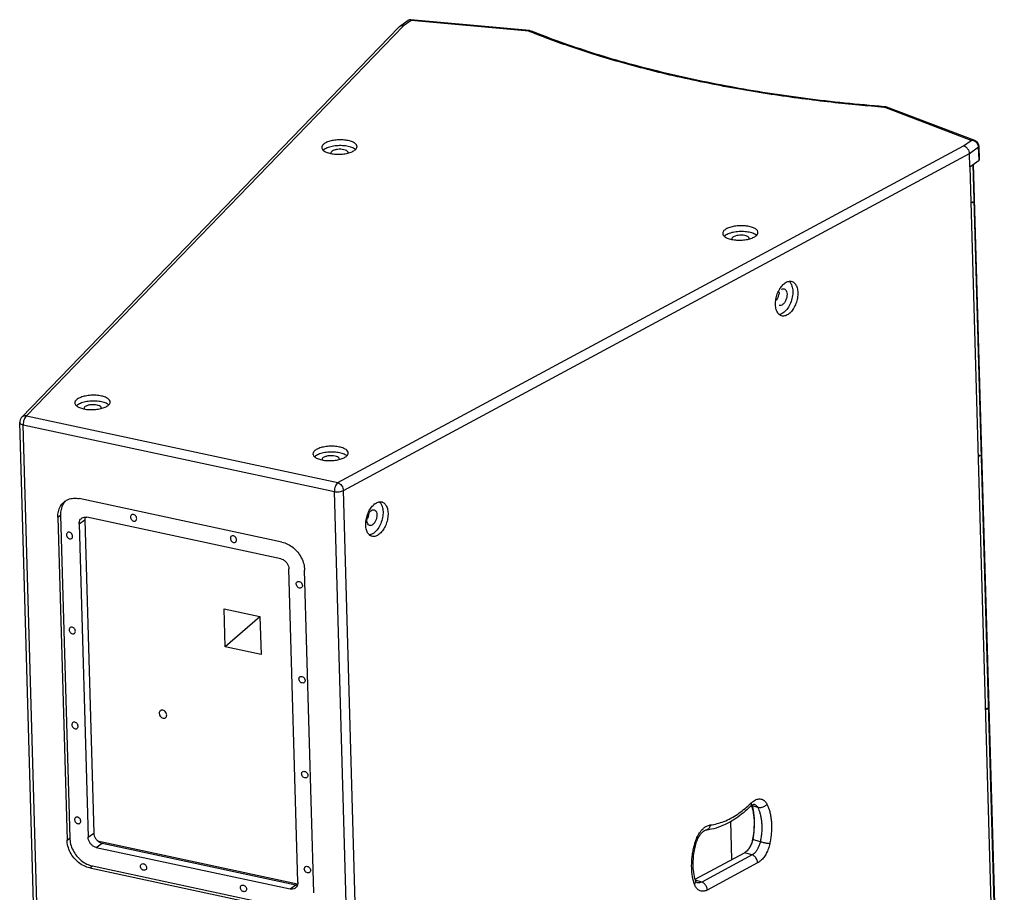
# Model space of a CAD drawing. Header units: inches. Extents: x 14363 to 22433, y -1689 to 5194.
# Tile 14 of 18: x 20968 to 21479, y 2563 to 3016. Entities that reach past the tile are written whole.
import ezdxf

# ---------------------------------------------------------------- set-up
doc = ezdxf.new("R2010")
doc.units = ezdxf.units.IN
doc.header["$LTSCALE"] = 23
doc.header["$MEASUREMENT"] = 0
doc.layers.get('0').update_dxf_attribs({"linetype": 'CONTINUOUS'})
doc.layers.add('3_ALL_AXES', color=7, linetype='CONTINUOUS')
doc.layers.add('7_ALL_FEATURES', color=7, linetype='CONTINUOUS')

msp = doc.modelspace()

# ---------------------------------------------------------------- linework, layer by layer
at = {"color": 7, "linetype": 'Continuous'}
for p, q in [((21170.78, 3015.55), (21166.84, 3012.7)), ((21170.04, 3015.88), (21169.22, 3015.51)), ((21169.22, 3015.52), (21169.22, 3015.51)), ((21170.64, 3015.91), (21170.04, 3015.88)), ((21170.64, 3015.91), (21170.64, 3015.91)), ((21170.78, 3015.55), (21170.64, 3015.91)), ((21231.84, 3009.95), (21170.78, 3015.55)), ((21460.65, 2939.55), (21476.78, 2372.61)), ((21462.21, 2940.68), (21478.29, 2375.41)), ((21462.46, 2940.86), (21478.54, 2375.8)), ((21347.36, 2608.09), (21348.09, 2605.67)), ((21350.64, 2607.05), (21347.87, 2607.88)), ((21348.76, 2608.79), (21348.76, 2608.79)), ((21337.19, 2580.12), (21336.62, 2600.06)), ((21351.92, 2589.25), (21348.05, 2590.41)), ((21008.13, 2589.78), (21111.86, 2567.56)), ((21318.21, 2569.9), (21343.76, 2583.63)), ((21347.64, 2582.46), (21321.53, 2568.41)), ((21347.64, 2582.46), (21343.76, 2583.63)), ((21350.55, 2578.33), (21324.45, 2564.28)), ((21317.26, 2568.96), (21317.24, 2569.06)), ((21321.53, 2568.41), (21318.37, 2569.36))]:
    msp.add_line(p, q, dxfattribs=at)
for points in [[(21348.09, 2605.67), (21348.81, 2600.49), (21348.64, 2594.55), (21347.99, 2590.44)], [(21347.99, 2590.44), (21348, 2590.43), (21348.05, 2590.41)]]:
    msp.add_lwpolyline(points, dxfattribs=at)
for points, start_tangent, end_tangent in [([(21169.83, 3015.75), (21169.22, 3015.51)], (-0.993036, -0.117815), (-0.819093, -0.57366)), ([(21170.78, 3015.55), (21169.83, 3015.75)], (-0.895702, 0.444654), (-0.993036, -0.117815)), ([(21111.17, 2723.04), (21111.37, 2723.84), (21111.69, 2724.2)], (-0.02844, 0.999595), (0.807234, 0.590232)), ([(21113.87, 2721.19), (21113.63, 2721.05), (21112.83, 2720.99), (21112.02, 2721.39), (21111.41, 2722.14), (21111.17, 2723.04)], (-0.807234, -0.590232), (-0.02844, 0.999595)), ([(21111.69, 2724.2), (21111.94, 2724.33), (21112.73, 2724.39), (21113.54, 2723.99), (21114.15, 2723.24), (21114.39, 2722.35)], (0.807234, 0.590232), (0.02844, -0.999595)), ([(21114.39, 2722.35), (21114.2, 2721.55), (21113.87, 2721.19)], (0.02844, -0.999595), (-0.807234, -0.590232)), ([(21112.58, 2673.76), (21112.77, 2674.56), (21113.09, 2674.92)], (-0.02844, 0.999595), (0.807234, 0.590232)), ([(21115.27, 2671.91), (21115.03, 2671.78), (21114.23, 2671.72), (21113.42, 2672.12), (21112.82, 2672.87), (21112.58, 2673.76)], (-0.807234, -0.590232), (-0.02844, 0.999595)), ([(21113.09, 2674.92), (21113.34, 2675.06), (21114.13, 2675.11), (21114.94, 2674.71), (21115.55, 2673.97), (21115.79, 2673.07)], (0.807234, 0.590232), (0.02844, -0.999595)), ([(21115.79, 2673.07), (21115.6, 2672.27), (21115.27, 2671.91)], (0.02844, -0.999595), (-0.807234, -0.590232)), ([(21114.5, 2625.65), (21114.74, 2625.78), (21115.54, 2625.84), (21116.35, 2625.44), (21116.95, 2624.69), (21117.19, 2623.8)], (0.807234, 0.590232), (0.02844, -0.999595)), ([(21113.98, 2624.49), (21114.17, 2625.29), (21114.5, 2625.65)], (-0.02844, 0.999595), (0.807234, 0.590232)), ([(21116.67, 2622.64), (21116.43, 2622.5), (21115.63, 2622.44), (21114.82, 2622.84), (21114.22, 2623.59), (21113.98, 2624.49)], (-0.807234, -0.590232), (-0.02844, 0.999595)), ([(21117.19, 2623.8), (21117, 2623), (21116.67, 2622.64)], (0.02844, -0.999595), (-0.807234, -0.590232)), ([(21347.82, 2610.02), (21348.93, 2610.79), (21350.83, 2611.49), (21352.67, 2611.37), (21354.23, 2610.43), (21355.38, 2608.83)], (0.77319, 0.634174), (0.445254, -0.895404)), ([(21325.99, 2598.03), (21333.05, 2599.85), (21340.21, 2603.7), (21346.2, 2608.51)], (0.993851, 0.110726), (0.731491, 0.681851)), ([(21346.86, 2607.7), (21339.25, 2601.46), (21331.37, 2597.27), (21326.54, 2595.8)], (-0.715777, -0.698329), (-0.97659, -0.215108)), ([(21346.2, 2608.51), (21347.17, 2609.43)], (0.731491, 0.681851), (0.715777, 0.698329)), ([(21347.17, 2609.43), (21347.15, 2608.14), (21346.85, 2607.72)], (0.245052, -0.96951), (-0.718946, -0.695066)), ([(21346.86, 2607.7), (21347.89, 2608.51)], (0.715777, 0.698329), (0.85514, 0.518397)), ([(21347.17, 2609.43), (21347.82, 2610.02)], (0.715777, 0.698329), (0.77319, 0.634174)), ([(21347.45, 2608.16), (21347.87, 2607.88)], (0.70287, -0.711319), (0.924836, -0.380365)), ([(21347.87, 2607.88), (21347.73, 2608.3), (21347.7, 2608.36)], (-0.259054, 0.965863), (-0.409476, 0.912321)), ([(21348.18, 2606.72), (21347.87, 2607.88)], (-0.23149, 0.972837), (-0.284539, 0.958665)), ([(21347.89, 2608.51), (21348.57, 2608.78)], (0.85514, 0.518397), (0.991297, 0.131646)), ([(21348.05, 2590.41), (21348.39, 2592.26), (21348.66, 2594.09), (21348.84, 2595.9), (21348.95, 2597.66), (21348.98, 2599.37), (21348.94, 2601.02), (21348.84, 2602.58), (21348.67, 2604.06), (21348.45, 2605.45), (21348.18, 2606.72)], (0.204256, 0.978918), (-0.23149, 0.972837)), ([(21348.57, 2608.78), (21348.76, 2608.79)], (0.991297, 0.131646), (0.997229, -0.074393)), ([(21348.76, 2608.79), (21348.8, 2608.78), (21349.86, 2608.14), (21350.64, 2607.05)], (0.958055, -0.286584), (0.445254, -0.895404)), ([(21355.38, 2608.83), (21354.04, 2607.63), (21352.3, 2606.98), (21350.64, 2607.05)], (-0.590611, -0.806956), (-0.957661, 0.287898)), ([(21350.64, 2607.05), (21351.21, 2605.75), (21351.75, 2604.17), (21352.2, 2602.33), (21352.53, 2600.27), (21352.7, 2598.05), (21352.71, 2595.75), (21352.57, 2593.46), (21352.29, 2591.26), (21351.92, 2589.25)], (0.445254, -0.895404), (-0.204275, -0.978914)), ([(21355.38, 2608.83), (21356.04, 2607.34), (21356.66, 2605.52), (21357.18, 2603.39), (21357.56, 2601.02), (21357.76, 2598.46), (21357.77, 2595.81), (21357.6, 2593.17), (21357.28, 2590.64), (21356.86, 2588.32)], (0.445254, -0.895404), (-0.204275, -0.978914)), ([(21318.06, 2588.74), (21319.05, 2591.44), (21320.48, 2593.99), (21322.25, 2596.08)], (0.273816, 0.961782), (0.728189, 0.685377)), ([(21319.58, 2590.97), (21320.73, 2592.95), (21321.93, 2594.34), (21322.95, 2595.08), (21323.57, 2595.3)], (0.426138, 0.904658), (0.993851, 0.110726)), ([(21322.25, 2596.08), (21322.71, 2596.49)], (0.728189, 0.685377), (0.768329, 0.640055)), ([(21322.71, 2596.49), (21324.15, 2597.45)], (0.768329, 0.640055), (0.890567, 0.454852)), ([(21325.99, 2598.03), (21325.34, 2596.4), (21324.12, 2595.43), (21323.57, 2595.31)], (-0.151005, -0.988533), (-0.994259, -0.107001)), ([(21326.54, 2595.8), (21323.57, 2595.3)], (-0.97659, -0.215108), (-0.993851, -0.110726)), ([(21324.15, 2597.45), (21325.99, 2598.03)], (0.890567, 0.454852), (0.993851, 0.110726)), ([(21318.7, 2588.6), (21319.58, 2590.97)], (0.273816, 0.961782), (0.426138, 0.904658)), ([(21343.76, 2583.63), (21344.18, 2583.88), (21344.6, 2584.18), (21345, 2584.54), (21345.4, 2584.95), (21345.79, 2585.41), (21346.17, 2585.93), (21346.55, 2586.52), (21346.9, 2587.16), (21347.22, 2587.83), (21347.49, 2588.49), (21347.72, 2589.15), (21347.9, 2589.79), (21348.05, 2590.41)], (0.880536, 0.47398), (0.204275, 0.978914)), ([(21347.99, 2590.44), (21347.33, 2588.25), (21346.33, 2586.27), (21345.08, 2584.68)], (-0.204275, -0.978914), (-0.705739, -0.708472)), ([(21316.82, 2570.96), (21316.5, 2573.26), (21316.34, 2575.78), (21316.36, 2578.46), (21316.57, 2581.2), (21316.95, 2583.89), (21317.46, 2586.43)], (-0.1777, 0.984085), (0.224863, 0.97439)), ([(21318.35, 2569.3), (21317.4, 2573.31), (21317.11, 2578.04), (21317.54, 2583.24), (21318.7, 2588.6)], (-0.326328, 0.945257), (0.273816, 0.961782)), ([(21317.46, 2586.43), (21318.06, 2588.74)], (0.224863, 0.97439), (0.273816, 0.961782)), ([(21318.06, 2588.74), (21318.69, 2588.6)], (0.969451, -0.245285), (-0.370649, 0.928773)), ([(21351.92, 2589.25), (21351.42, 2587.49), (21350.7, 2585.85), (21349.8, 2584.42), (21348.76, 2583.27), (21347.64, 2582.46)], (-0.204275, -0.978914), (-0.880536, -0.47398)), ([(21356.86, 2588.32), (21356.13, 2585.73), (21355.07, 2583.32), (21353.74, 2581.22), (21352.21, 2579.52), (21350.55, 2578.33)], (-0.204275, -0.978914), (-0.880536, -0.47398)), ([(21356.86, 2588.32), (21355.42, 2588.48), (21353.62, 2588.82), (21351.92, 2589.25)], (-0.999322, 0.036808), (-0.957661, 0.287898)), ([(21345.08, 2584.68), (21343.7, 2583.62)], (-0.705739, -0.708472), (-0.880536, -0.47398)), ([(21343.7, 2583.62), (21343.71, 2583.63), (21343.76, 2583.63)], (0.874302, 0.485382), (0.957661, -0.287898)), ([(21350.55, 2578.33), (21350.13, 2580.09), (21349.06, 2581.6), (21347.64, 2582.46)], (-0.02844, 0.999595), (-0.957661, 0.287898)), ([(21115.38, 2575.21), (21115.57, 2576.01), (21115.9, 2576.37)], (-0.02844, 0.999595), (0.807234, 0.590232)), ([(21118.08, 2573.36), (21117.83, 2573.23), (21117.04, 2573.17), (21116.23, 2573.57), (21115.62, 2574.32), (21115.38, 2575.21)], (-0.807234, -0.590232), (-0.02844, 0.999595)), ([(21115.9, 2576.37), (21116.14, 2576.51), (21116.94, 2576.56), (21117.75, 2576.16), (21118.35, 2575.42), (21118.59, 2574.52)], (0.807234, 0.590232), (0.02844, -0.999595)), ([(21118.59, 2574.52), (21118.4, 2573.72), (21118.08, 2573.36)], (0.02844, -0.999595), (-0.807234, -0.590232)), ([(21317.24, 2569.06), (21316.82, 2570.96)], (-0.24966, 0.968333), (-0.1777, 0.984085)), ([(21317.77, 2567.28), (21317.26, 2568.96)], (-0.326328, 0.945257), (-0.253742, 0.967272)), ([(21317.77, 2567.28), (21318.42, 2568.56)], (0.661876, 0.749614), (0.123551, 0.992338)), ([(21324.45, 2564.28), (21322.77, 2563.68), (21321.2, 2563.7), (21319.79, 2564.33), (21318.62, 2565.55), (21317.77, 2567.28)], (-0.880536, -0.47398), (-0.326328, 0.945257)), ([(21318.42, 2568.56), (21318.34, 2569.3)], (0.123551, 0.992338), (-0.313071, 0.94973)), ([(21318.72, 2568.51), (21318.35, 2569.3)], (-0.518981, 0.854786), (-0.326328, 0.945257)), ([(21318.92, 2568.23), (21318.72, 2568.51)], (-0.68367, 0.729791), (-0.518981, 0.854786)), ([(21319.14, 2568.07), (21319.03, 2568.13), (21318.92, 2568.23)], (-0.895701, 0.444656), (-0.68367, 0.729791)), ([(21321.53, 2568.41), (21320.4, 2568), (21319.32, 2568.02), (21319.14, 2568.07)], (-0.880536, -0.47398), (-0.956891, 0.290447)), ([(21324.45, 2564.28), (21324.02, 2566.03), (21322.96, 2567.55), (21321.53, 2568.41)], (-0.02844, 0.999595), (-0.957661, 0.287898))]:
    msp.add_spline(points, degree=3, dxfattribs=dict(at, start_tangent=start_tangent, end_tangent=end_tangent))
at = {"layer": '3_ALL_AXES', "color": 7, "linetype": 'Continuous'}
for p, q in [((21128.97, 2946.48), (21129.13, 2946.45)), ((21336.97, 2901.91), (21337.13, 2901.87)), ((21000.88, 2813.95), (21001.04, 2813.91)), ((21124.39, 2787.48), (21124.56, 2787.45)), ((21149.43, 2761.76), (21149.54, 2761.94))]:
    msp.add_line(p, q, dxfattribs=at)
for points, start_tangent, end_tangent in [([(21142.71, 2950.08), (21142.67, 2950.41), (21141.94, 2951.52), (21140.39, 2952.47), (21138.18, 2953.16), (21135.51, 2953.52), (21132.65, 2953.52), (21129.88, 2953.15), (21127.48, 2952.46), (21125.67, 2951.51)], (-0.005166, 0.999987), (-0.809631, -0.586939)), ([(21125.67, 2951.51), (21124.63, 2950.4), (21124.43, 2949.56)], (-0.809631, -0.586939), (0.005166, -0.999987)), ([(21124.43, 2949.56), (21124.47, 2949.23)], (0.005166, -0.999987), (0.219106, -0.975701)), ([(21124.47, 2949.23), (21125.2, 2948.11), (21126.75, 2947.17)], (0.219106, -0.975701), (0.919327, -0.393494)), ([(21125.75, 2948.5), (21125.27, 2948.11)], (-0.809631, -0.586939), (-0.731705, -0.681621)), ([(21139.56, 2949.8), (21136.82, 2950.39), (21133.69, 2950.55), (21130.56, 2950.25), (21127.8, 2949.54), (21125.75, 2948.5)], (-0.952463, 0.304653), (-0.809631, -0.586939)), ([(21129.77, 2947.64), (21129.2, 2946.95), (21129.17, 2946.68)], (-0.809631, -0.586939), (0.060483, -0.998169)), ([(21138.14, 2946.93), (21138.01, 2947.38), (21137.24, 2948.01), (21135.92, 2948.45), (21134.26, 2948.64), (21132.51, 2948.56), (21130.93, 2948.21), (21129.77, 2947.64)], (-0.060483, 0.998169), (-0.809631, -0.586939)), ([(21137.26, 2946.49), (21139.66, 2947.18), (21141.47, 2948.13)], (0.979931, 0.199337), (0.809631, 0.586939)), ([(21141.6, 2948.85), (21139.56, 2949.8)], (-0.827202, 0.561905), (-0.952463, 0.304653)), ([(21141.47, 2948.13), (21142.51, 2949.24)], (0.809631, 0.586939), (0.438224, 0.898866)), ([(21141.92, 2948.61), (21141.6, 2948.85)], (-0.778026, 0.628232), (-0.827202, 0.561905)), ([(21142.51, 2949.24), (21142.71, 2950.08)], (0.438224, 0.898866), (-0.005166, 0.999987)), ([(21126.75, 2947.17), (21128.97, 2946.48)], (0.919327, -0.393494), (0.977646, -0.210256)), ([(21129.13, 2946.45), (21131.63, 2946.12)], (0.979779, -0.200083), (0.997935, -0.064233)), ([(21131.63, 2946.12), (21134.49, 2946.12), (21137.26, 2946.49)], (0.997935, -0.064233), (0.979931, 0.199337)), ([(21138.13, 2946.73), (21138.14, 2946.93)], (0.170735, 0.985317), (-0.060483, 0.998169)), ([(21461.79, 2920.99), (21461.83, 2921.21), (21461.94, 2921.37), (21462.01, 2921.38)], (-0.02844, 0.999595), (0.993117, -0.11713)), ([(21461.88, 2920.81), (21461.84, 2920.83), (21461.79, 2920.99)], (-0.993117, 0.11713), (-0.02844, 0.999595)), ([(21462.09, 2921.21), (21462.06, 2920.98), (21461.95, 2920.82), (21461.88, 2920.81)], (0.02844, -0.999595), (-0.993117, 0.11713)), ([(21462.01, 2921.38), (21462.04, 2921.37), (21462.09, 2921.21)], (0.993117, -0.11713), (0.02844, -0.999595)), ([(21333.67, 2906.94), (21332.64, 2905.82), (21332.44, 2904.98)], (-0.809631, -0.586939), (0.005166, -0.999987)), ([(21350.71, 2905.51), (21350.68, 2905.84), (21349.95, 2906.95), (21348.4, 2907.9), (21346.18, 2908.58), (21343.51, 2908.94), (21340.66, 2908.94), (21337.89, 2908.58), (21335.48, 2907.89), (21333.67, 2906.94)], (-0.005166, 0.999987), (-0.809631, -0.586939)), ([(21332.44, 2904.98), (21332.48, 2904.65)], (0.005166, -0.999987), (0.219106, -0.975701)), ([(21332.48, 2904.65), (21333.21, 2903.54), (21334.75, 2902.59)], (0.219106, -0.975701), (0.919327, -0.393494)), ([(21333.76, 2903.93), (21333.27, 2903.53)], (-0.809631, -0.586939), (-0.731705, -0.681621)), ([(21347.57, 2905.23), (21344.82, 2905.82), (21341.7, 2905.97), (21338.57, 2905.68), (21335.81, 2904.97), (21333.76, 2903.93)], (-0.952463, 0.304653), (-0.809631, -0.586939)), ([(21334.75, 2902.59), (21336.97, 2901.91)], (0.919327, -0.393494), (0.977646, -0.210256)), ([(21337.13, 2901.87), (21339.64, 2901.55)], (0.979779, -0.200083), (0.997935, -0.064233)), ([(21337.77, 2903.07), (21337.2, 2902.38), (21337.18, 2902.11)], (-0.809631, -0.586939), (0.060483, -0.998169)), ([(21346.14, 2902.36), (21346.01, 2902.81), (21345.24, 2903.43), (21343.93, 2903.88), (21342.27, 2904.07), (21340.51, 2903.98), (21338.94, 2903.63), (21337.77, 2903.07)], (-0.060483, 0.998169), (-0.809631, -0.586939)), ([(21339.64, 2901.55), (21342.5, 2901.55), (21345.26, 2901.91)], (0.997935, -0.064233), (0.979931, 0.199337)), ([(21345.26, 2901.91), (21347.67, 2902.6), (21349.48, 2903.55)], (0.979931, 0.199337), (0.809631, 0.586939)), ([(21346.13, 2902.16), (21346.14, 2902.36)], (0.170735, 0.985317), (-0.060483, 0.998169)), ([(21349.6, 2904.28), (21347.57, 2905.23)], (-0.827202, 0.561905), (-0.952463, 0.304653)), ([(21349.48, 2903.55), (21350.52, 2904.67)], (0.809631, 0.586939), (0.438224, 0.898866)), ([(21349.92, 2904.04), (21349.6, 2904.28)], (-0.778026, 0.628232), (-0.827202, 0.561905)), ([(21350.52, 2904.67), (21350.71, 2905.51)], (0.438224, 0.898866), (-0.005166, 0.999987)), ([(21360.78, 2873.62), (21362.01, 2876.19)], (0.34568, 0.938353), (0.516741, 0.856142)), ([(21362.01, 2876.19), (21362.23, 2876.54)], (0.516741, 0.856142), (0.543072, 0.839686)), ([(21362.23, 2876.54), (21363.58, 2878.26), (21365.36, 2879.64)], (0.543072, 0.839686), (0.880536, 0.47398)), ([(21362.9, 2876.04), (21363.98, 2876.3), (21364.31, 2876.24)], (0.880536, 0.47398), (0.954457, -0.298349)), ([(21364.31, 2876.24), (21364.91, 2875.9), (21365.56, 2874.89), (21365.81, 2873.44), (21365.65, 2871.75), (21365.08, 2870.09), (21364.19, 2868.71), (21363.13, 2867.82)], (0.954457, -0.298349), (-0.880536, -0.47398)), ([(21367.9, 2878.87), (21368.67, 2876.47), (21368.75, 2873.52), (21368.14, 2870.38), (21366.92, 2867.43), (21365.22, 2865.02), (21363.26, 2863.44)], (0.472926, -0.881102), (-0.880536, -0.47398)), ([(21365.36, 2879.64), (21367.16, 2880.19)], (0.880536, 0.47398), (0.998533, 0.054147)), ([(21368.28, 2880.06), (21368.8, 2879.85), (21370.13, 2878.66), (21371.02, 2876.74), (21371.38, 2874.27), (21371.17, 2871.49), (21370.42, 2868.68), (21369.19, 2866.12), (21367.62, 2864.04), (21365.84, 2862.67)], (0.959019, -0.283341), (-0.880536, -0.47398)), ([(21366.9, 2880.16), (21367.9, 2878.87)], (0.754491, -0.65631), (0.472926, -0.881102)), ([(21367.16, 2880.19), (21368.28, 2880.06)], (0.998533, 0.054147), (0.959019, -0.283341)), ([(21359.82, 2868.04), (21360.03, 2870.82), (21360.78, 2873.62)], (-0.02841, 0.999596), (0.34568, 0.938353)), ([(21361.58, 2874.74), (21361.59, 2874.71), (21361.42, 2873.02), (21360.85, 2871.36), (21360.26, 2870.36)], (0.033775, -0.999429), (-0.582839, -0.812588)), ([(21361.07, 2863.65), (21360.18, 2865.57), (21359.82, 2868.04)], (-0.583283, 0.812269), (-0.02841, 0.999596)), ([(21363.13, 2867.82), (21362.05, 2867.56), (21361.72, 2867.63)], (-0.880536, -0.47398), (-0.954457, 0.298349)), ([(21362.92, 2862.25), (21362.4, 2862.46), (21361.07, 2863.65)], (-0.959019, 0.283341), (-0.583283, 0.812269)), ([(21363.26, 2863.44), (21361.77, 2862.93)], (-0.880536, -0.47398), (-0.989132, -0.147031)), ([(21365.84, 2862.67), (21364.04, 2862.12), (21362.92, 2862.25)], (-0.880536, -0.47398), (-0.959019, 0.283341)), ([(21014.62, 2817.55), (21014.59, 2817.88), (21013.86, 2818.99), (21012.31, 2819.94), (21010.09, 2820.62), (21007.42, 2820.98), (21004.57, 2820.98), (21001.8, 2820.62), (20999.39, 2819.93), (20997.58, 2818.98)], (-0.005166, 0.999987), (-0.809631, -0.586939)), ([(20997.58, 2818.98), (20996.55, 2817.87), (20996.35, 2817.02)], (-0.809631, -0.586939), (0.005166, -0.999987)), ([(20996.35, 2817.02), (20996.39, 2816.69)], (0.005166, -0.999987), (0.219106, -0.975701)), ([(20996.39, 2816.69), (20997.12, 2815.58), (20998.67, 2814.63)], (0.219106, -0.975701), (0.919327, -0.393494)), ([(20997.67, 2815.97), (20997.18, 2815.57)], (-0.809631, -0.586939), (-0.731705, -0.681621)), ([(21011.48, 2817.27), (21008.73, 2817.86), (21005.61, 2818.01), (21002.48, 2817.72), (20999.72, 2817.01), (20997.67, 2815.97)], (-0.952463, 0.304653), (-0.809631, -0.586939)), ([(21001.69, 2815.11), (21001.12, 2814.42), (21001.09, 2814.15)], (-0.809631, -0.586939), (0.060483, -0.998169)), ([(21010.06, 2814.4), (21009.92, 2814.85), (21009.15, 2815.47), (21007.84, 2815.92), (21006.18, 2816.11), (21004.43, 2816.02), (21002.85, 2815.67), (21001.69, 2815.11)], (-0.060483, 0.998169), (-0.809631, -0.586939)), ([(21009.17, 2813.95), (21011.58, 2814.64), (21013.39, 2815.59)], (0.979931, 0.199337), (0.809631, 0.586939)), ([(21013.51, 2816.32), (21011.48, 2817.27)], (-0.827202, 0.561905), (-0.952463, 0.304653)), ([(21013.39, 2815.59), (21014.43, 2816.71)], (0.809631, 0.586939), (0.438224, 0.898866)), ([(21013.84, 2816.08), (21013.51, 2816.32)], (-0.778026, 0.628232), (-0.827202, 0.561905)), ([(21014.43, 2816.71), (21014.62, 2817.55)], (0.438224, 0.898866), (-0.005166, 0.999987)), ([(20998.67, 2814.63), (21000.88, 2813.95)], (0.919327, -0.393494), (0.977646, -0.210256)), ([(21001.04, 2813.91), (21003.55, 2813.59)], (0.979779, -0.200083), (0.997935, -0.064233)), ([(21003.55, 2813.59), (21006.41, 2813.59), (21009.17, 2813.95)], (0.997935, -0.064233), (0.979931, 0.199337)), ([(21010.05, 2814.2), (21010.06, 2814.4)], (0.170735, 0.985317), (-0.060483, 0.998169)), ([(21138.14, 2791.08), (21138.1, 2791.41), (21137.37, 2792.52), (21135.82, 2793.47), (21133.6, 2794.16), (21130.94, 2794.52), (21128.08, 2794.51), (21125.31, 2794.15), (21122.9, 2793.46), (21121.1, 2792.51)], (-0.005166, 0.999987), (-0.809631, -0.586939)), ([(21121.1, 2792.51), (21120.06, 2791.4), (21119.86, 2790.56)], (-0.809631, -0.586939), (0.005166, -0.999987)), ([(21119.86, 2790.56), (21119.9, 2790.23)], (0.005166, -0.999987), (0.219106, -0.975701)), ([(21119.9, 2790.23), (21120.63, 2789.11), (21122.18, 2788.17)], (0.219106, -0.975701), (0.919327, -0.393494)), ([(21121.18, 2789.5), (21120.69, 2789.11)], (-0.809631, -0.586939), (-0.731705, -0.681621)), ([(21134.99, 2790.8), (21132.25, 2791.39), (21129.12, 2791.54), (21125.99, 2791.25), (21123.23, 2790.54), (21121.18, 2789.5)], (-0.952463, 0.304653), (-0.809631, -0.586939)), ([(21133.57, 2787.93), (21133.43, 2788.38), (21132.66, 2789), (21131.35, 2789.45), (21129.69, 2789.64), (21127.94, 2789.56), (21126.36, 2789.2), (21125.2, 2788.64)], (-0.060483, 0.998169), (-0.809631, -0.586939)), ([(21137.02, 2789.85), (21134.99, 2790.8)], (-0.827202, 0.561905), (-0.952463, 0.304653)), ([(21136.9, 2789.12), (21137.94, 2790.24)], (0.809631, 0.586939), (0.438224, 0.898866)), ([(21137.35, 2789.61), (21137.02, 2789.85)], (-0.778026, 0.628232), (-0.827202, 0.561905)), ([(21137.94, 2790.24), (21138.14, 2791.08)], (0.438224, 0.898866), (-0.005166, 0.999987)), ([(21465.53, 2789.59), (21465.57, 2789.81), (21465.67, 2789.97), (21465.74, 2789.98)], (-0.02844, 0.999595), (0.993117, -0.11713)), ([(21465.62, 2789.41), (21465.58, 2789.43), (21465.53, 2789.59)], (-0.993117, 0.11713), (-0.02844, 0.999595)), ([(21465.83, 2789.81), (21465.79, 2789.58), (21465.69, 2789.42), (21465.62, 2789.41)], (0.02844, -0.999595), (-0.993117, 0.11713)), ([(21465.74, 2789.98), (21465.78, 2789.97), (21465.83, 2789.81)], (0.993117, -0.11713), (0.02844, -0.999595)), ([(21122.18, 2788.17), (21124.39, 2787.48)], (0.919327, -0.393494), (0.977646, -0.210256)), ([(21124.56, 2787.45), (21127.06, 2787.12)], (0.979779, -0.200083), (0.997935, -0.064233)), ([(21125.2, 2788.64), (21124.63, 2787.95), (21124.6, 2787.68)], (-0.809631, -0.586939), (0.060483, -0.998169)), ([(21127.06, 2787.12), (21129.92, 2787.12), (21132.69, 2787.49)], (0.997935, -0.064233), (0.979931, 0.199337)), ([(21132.69, 2787.49), (21135.09, 2788.18), (21136.9, 2789.12)], (0.979931, 0.199337), (0.809631, 0.586939)), ([(21133.56, 2787.73), (21133.57, 2787.93)], (0.170735, 0.985317), (-0.060483, 0.998169)), ([(21149.54, 2761.94), (21151.01, 2763.84), (21152.78, 2765.21)], (0.529485, 0.848319), (0.880536, 0.47398)), ([(21155.32, 2764.44), (21156.09, 2762.04), (21156.17, 2759.09), (21155.57, 2755.95), (21154.34, 2753), (21152.64, 2750.59), (21150.68, 2749.02)], (0.472926, -0.881102), (-0.880536, -0.47398)), ([(21152.78, 2765.21), (21154.58, 2765.76)], (0.880536, 0.47398), (0.998533, 0.054147)), ([(21155.7, 2765.63), (21156.23, 2765.42), (21157.56, 2764.23), (21158.45, 2762.31), (21158.8, 2759.84), (21158.59, 2757.06), (21157.84, 2754.26), (21156.62, 2751.69), (21155.04, 2749.62), (21153.26, 2748.24)], (0.959019, -0.283341), (-0.880536, -0.47398)), ([(21154.33, 2765.73), (21155.32, 2764.44)], (0.754491, -0.65631), (0.472926, -0.881102)), ([(21154.58, 2765.76), (21155.7, 2765.63)], (0.998533, 0.054147), (0.959019, -0.283341)), ([(21025.71, 2758.95), (21025.33, 2758.49), (21025.19, 2757.79)], (-0.808596, -0.588365), (0.02844, -0.999595)), ([(21028.41, 2757.1), (21028.23, 2757.87), (21027.76, 2758.55), (21027.11, 2759.02), (21026.4, 2759.17), (21025.76, 2758.98), (21025.71, 2758.95)], (-0.02844, 0.999595), (-0.808596, -0.588365)), ([(21147.24, 2753.63), (21147.45, 2756.39), (21148.2, 2759.2)], (-0.027086, 0.999633), (0.34568, 0.938353)), ([(21149.23, 2753.49), (21148.67, 2753.8), (21148.07, 2754.74), (21147.83, 2756.1), (21147.99, 2757.67), (21148.52, 2759.22), (21149.34, 2760.51), (21150.33, 2761.34)], (-0.954457, 0.298349), (0.880536, 0.47398)), ([(21148.81, 2759.61), (21148.66, 2758.61), (21148.13, 2757.06), (21147.92, 2756.65)], (-0.067631, -0.99771), (-0.492223, -0.870469)), ([(21148.2, 2759.2), (21149.43, 2761.76)], (0.34568, 0.938353), (0.516741, 0.856142)), ([(21150.33, 2761.34), (21151.34, 2761.58), (21151.65, 2761.52)], (0.880536, 0.47398), (0.954457, -0.298349)), ([(21151.65, 2761.52), (21152.21, 2761.21), (21152.81, 2760.27), (21153.05, 2758.91), (21152.89, 2757.33), (21152.36, 2755.79), (21151.54, 2754.5), (21150.55, 2753.67)], (0.954457, -0.298349), (-0.880536, -0.47398)), ([(21025.19, 2757.79), (21025.37, 2757.02), (21025.84, 2756.33), (21026.49, 2755.86), (21027.21, 2755.71), (21027.84, 2755.9), (21027.89, 2755.94)], (0.02844, -0.999595), (0.808596, 0.588365)), ([(21027.89, 2755.94), (21028.27, 2756.4), (21028.41, 2757.1)], (0.808596, 0.588365), (-0.02844, 0.999595)), ([(21148.49, 2749.22), (21147.6, 2751.14), (21147.24, 2753.63)], (-0.583283, 0.812269), (-0.027086, 0.999633)), ([(21150.55, 2753.67), (21149.54, 2753.42), (21149.23, 2753.49)], (-0.880536, -0.47398), (-0.954457, 0.298349)), ([(20992.49, 2749.74), (20992.11, 2749.28), (20991.97, 2748.58)], (-0.808596, -0.588365), (0.02844, -0.999595)), ([(20991.97, 2748.58), (20992.15, 2747.81), (20992.62, 2747.12), (20993.27, 2746.66), (20993.99, 2746.5), (20994.62, 2746.69), (20994.67, 2746.73)], (0.02844, -0.999595), (0.808596, 0.588365)), ([(20995.19, 2747.89), (20995.01, 2748.66), (20994.54, 2749.35), (20993.89, 2749.81), (20993.18, 2749.97), (20992.54, 2749.78), (20992.49, 2749.74)], (-0.02844, 0.999595), (-0.808596, -0.588365)), ([(21150.34, 2747.82), (21149.82, 2748.03), (21148.49, 2749.22)], (-0.959019, 0.283341), (-0.583283, 0.812269)), ([(21150.68, 2749.02), (21149.2, 2748.5)], (-0.880536, -0.47398), (-0.989132, -0.147031)), ([(20994.67, 2746.73), (20995.05, 2747.19), (20995.19, 2747.89)], (0.808596, 0.588365), (-0.02844, 0.999595)), ([(21077.54, 2747.84), (21077.16, 2747.38), (21077.02, 2746.68)], (-0.808596, -0.588365), (0.02844, -0.999595)), ([(21077.02, 2746.68), (21077.2, 2745.91), (21077.66, 2745.22), (21078.32, 2744.76), (21079.03, 2744.6), (21079.67, 2744.79), (21079.72, 2744.83)], (0.02844, -0.999595), (0.808596, 0.588365)), ([(21080.23, 2745.99), (21080.05, 2746.76), (21079.59, 2747.45), (21078.94, 2747.91), (21078.22, 2748.07), (21077.59, 2747.88), (21077.54, 2747.84)], (-0.02844, 0.999595), (-0.808596, -0.588365)), ([(21079.72, 2744.83), (21080.1, 2745.29), (21080.23, 2745.99)], (0.808596, 0.588365), (-0.02844, 0.999595)), ([(21153.26, 2748.24), (21151.47, 2747.69), (21150.34, 2747.82)], (-0.880536, -0.47398), (-0.959019, 0.283341)), ([(20993.89, 2700.47), (20993.51, 2700.01), (20993.38, 2699.31)], (-0.808596, -0.588365), (0.02844, -0.999595)), ([(20993.38, 2699.31), (20993.56, 2698.53), (20994.02, 2697.85), (20994.67, 2697.38), (20995.39, 2697.23), (20996.02, 2697.42), (20996.07, 2697.45)], (0.02844, -0.999595), (0.808596, 0.588365)), ([(20996.59, 2698.62), (20996.41, 2699.39), (20995.95, 2700.07), (20995.29, 2700.54), (20994.58, 2700.69), (20993.94, 2700.5), (20993.89, 2700.47)], (-0.02844, 0.999595), (-0.808596, -0.588365)), ([(20996.07, 2697.45), (20996.45, 2697.91), (20996.59, 2698.62)], (0.808596, 0.588365), (-0.02844, 0.999595)), ([(21040.73, 2657.34), (21040.27, 2656.78), (21040.11, 2655.93)], (-0.808596, -0.588365), (0.02844, -0.999595)), ([(21043.99, 2655.1), (21043.78, 2656.03), (21043.22, 2656.86), (21042.43, 2657.42), (21041.56, 2657.61), (21040.79, 2657.38), (21040.73, 2657.34)], (-0.02844, 0.999595), (-0.808596, -0.588365)), ([(21469.27, 2658.19), (21469.31, 2658.41), (21469.41, 2658.57), (21469.48, 2658.58)], (-0.02844, 0.999595), (0.993117, -0.11713)), ([(21469.36, 2658.01), (21469.32, 2658.03), (21469.27, 2658.19)], (-0.993117, 0.11713), (-0.02844, 0.999595)), ([(21469.57, 2658.41), (21469.53, 2658.18), (21469.43, 2658.02), (21469.36, 2658.01)], (0.02844, -0.999595), (-0.993117, 0.11713)), ([(21469.48, 2658.58), (21469.52, 2658.57), (21469.57, 2658.41)], (0.993117, -0.11713), (0.02844, -0.999595)), ([(20997.99, 2649.34), (20997.81, 2650.11), (20997.35, 2650.8), (20996.7, 2651.26), (20995.98, 2651.42), (20995.35, 2651.23), (20995.29, 2651.19)], (-0.02844, 0.999595), (-0.808596, -0.588365)), ([(21040.11, 2655.93), (21040.32, 2655), (21040.88, 2654.17), (21041.67, 2653.61), (21042.54, 2653.42), (21043.31, 2653.65), (21043.37, 2653.69)], (0.02844, -0.999595), (0.808596, 0.588365)), ([(21043.37, 2653.69), (21043.83, 2654.25), (21043.99, 2655.1)], (0.808596, 0.588365), (-0.02844, 0.999595)), ([(20995.29, 2651.19), (20994.92, 2650.73), (20994.78, 2650.03)], (-0.808596, -0.588365), (0.02844, -0.999595)), ([(20994.78, 2650.03), (20994.96, 2649.26), (20995.42, 2648.57), (20996.07, 2648.11), (20996.79, 2647.95), (20997.42, 2648.14), (20997.47, 2648.18)], (0.02844, -0.999595), (0.808596, 0.588365)), ([(20997.47, 2648.18), (20997.85, 2648.64), (20997.99, 2649.34)], (0.808596, 0.588365), (-0.02844, 0.999595)), ([(20996.7, 2601.92), (20996.32, 2601.46), (20996.18, 2600.76)], (-0.808596, -0.588365), (0.02844, -0.999595)), ([(20996.18, 2600.76), (20996.36, 2599.98), (20996.82, 2599.3), (20997.48, 2598.83), (20998.19, 2598.68), (20998.83, 2598.87), (20998.88, 2598.9)], (0.02844, -0.999595), (0.808596, 0.588365)), ([(20999.39, 2600.07), (20999.21, 2600.84), (20998.75, 2601.52), (20998.1, 2601.99), (20997.38, 2602.14), (20996.75, 2601.95), (20996.7, 2601.92)], (-0.02844, 0.999595), (-0.808596, -0.588365)), ([(20998.88, 2598.9), (20999.26, 2599.36), (20999.39, 2600.07)], (0.808596, 0.588365), (-0.02844, 0.999595)), ([(21030.35, 2576.56), (21030.49, 2577.27), (21030.87, 2577.73)], (-0.02844, 0.999595), (0.808596, 0.588365)), ([(21033.05, 2574.71), (21033, 2574.68), (21032.36, 2574.49), (21031.65, 2574.64), (21030.99, 2575.11), (21030.53, 2575.79), (21030.35, 2576.56)], (-0.808596, -0.588365), (-0.02844, 0.999595)), ([(21030.87, 2577.73), (21030.92, 2577.76), (21031.55, 2577.95), (21032.27, 2577.8), (21032.92, 2577.33), (21033.38, 2576.65), (21033.56, 2575.88)], (0.808596, 0.588365), (0.02844, -0.999595)), ([(21033.56, 2575.88), (21033.42, 2575.17), (21033.05, 2574.71)], (0.02844, -0.999595), (-0.808596, -0.588365)), ([(21082.18, 2565.46), (21082.31, 2566.16), (21082.69, 2566.62)], (-0.02844, 0.999595), (0.808596, 0.588365)), ([(21084.87, 2563.61), (21084.82, 2563.57), (21084.19, 2563.38), (21083.47, 2563.54), (21082.82, 2564), (21082.36, 2564.69), (21082.18, 2565.46)], (-0.808596, -0.588365), (-0.02844, 0.999595)), ([(21082.69, 2566.62), (21082.74, 2566.66), (21083.38, 2566.84), (21084.09, 2566.69), (21084.75, 2566.23), (21085.21, 2565.54), (21085.39, 2564.77)], (0.808596, 0.588365), (0.02844, -0.999595)), ([(21085.39, 2564.77), (21085.25, 2564.07), (21084.87, 2563.61)], (0.02844, -0.999595), (-0.808596, -0.588365))]:
    msp.add_spline(points, degree=3, dxfattribs=dict(at, start_tangent=start_tangent, end_tangent=end_tangent))
at = {"layer": '7_ALL_FEATURES', "color": 7, "linetype": 'Continuous'}
for p, q in [((21169.22, 3015.51), (21164.74, 3012.27)), ((21232.26, 3010.25), (21170.64, 3015.91)), ((21164.42, 3011.99), (20968.73, 2809.5)), ((21166.84, 3012.7), (20971.23, 2810.29)), ((21232.1, 3009.84), (21231.84, 3009.95)), ((21233.07, 3009.45), (21232.1, 3009.84)), ((21233.11, 3010.06), (21233.28, 3010)), ((21233.28, 3010), (21233.28, 3010)), ((21461.32, 2953.29), (21416.18, 2970.44)), ((21416.56, 2970.75), (21416.22, 2970.77)), ((21416.56, 2970.75), (21416.56, 2970.75)), ((21463.22, 2953.17), (21417.56, 2970.52)), ((21457.38, 2950.44), (21461.32, 2953.29)), ((21132.72, 2775.68), (21457.38, 2950.44)), ((21460.46, 2946.39), (21465.23, 2949.85)), ((21465.36, 2950.94), (21464.7, 2952.17)), ((21465.42, 2943.01), (21465.23, 2949.85)), ((21465.47, 2950.24), (21465.36, 2950.94)), ((21465.66, 2943.39), (21465.47, 2950.24)), ((21135.64, 2771.55), (21460.46, 2946.39)), ((21460.65, 2939.55), (21460.46, 2946.39)), ((21460.65, 2939.55), (21465.42, 2943.01)), ((20971.23, 2810.29), (21132.72, 2775.68)), ((20984.24, 2226.28), (20967.72, 2806.9)), ((20969.51, 2805.69), (21131.01, 2771.08)), ((20986.03, 2225.07), (20969.51, 2805.69)), ((21147.53, 2190.46), (21131.01, 2771.08)), ((21152.16, 2190.92), (21135.64, 2771.55)), ((21103.78, 2744.81), (20998.57, 2767.36)), ((20987.51, 2757.75), (20988.9, 2758.76)), ((20988.9, 2758.76), (20993.67, 2591.23)), ((20987.51, 2757.75), (20992.28, 2590.22)), ((20998.56, 2754.24), (21001.55, 2756.41)), ((20998.56, 2754.24), (21003.19, 2591.64)), ((21001.55, 2756.41), (21006.18, 2593.8)), ((21103.13, 2736.19), (21002.58, 2757.73)), ((21112.02, 2568.31), (21107.4, 2730.92)), ((21120.29, 2562.79), (21115.52, 2730.32)), ((21073.72, 2710.22), (21092.37, 2706.22)), ((21074.28, 2690.51), (21073.72, 2710.22)), ((21092.38, 2706.05), (21074.28, 2690.51)), ((21092.37, 2706.22), (21092.94, 2686.51)), ((21092.94, 2686.51), (21074.28, 2690.51)), ((20992.28, 2590.22), (20993.67, 2591.23)), ((21003.19, 2591.64), (21006.18, 2593.8)), ((21007.46, 2586.37), (21010.45, 2588.53)), ((21007.46, 2586.37), (21108, 2564.82)), ((21010.45, 2588.53), (21110.99, 2566.99)), ((21004.03, 2575.73), (21005.41, 2576.74)), ((21004.03, 2575.73), (21109.23, 2553.19)), ((21005.41, 2576.74), (21110.62, 2554.19)), ((21108, 2564.82), (21110.99, 2566.99))]:
    msp.add_line(p, q, dxfattribs=at)
msp.add_lwpolyline([(21464.7, 2952.17), (21463.46, 2953.08), (21463.23, 2953.17)], dxfattribs=at)
for points, start_tangent, end_tangent in [([(21164.74, 3012.27), (21164.58, 3012.14), (21164.42, 3011.99)], (-0.810773, -0.58536), (-0.693511, -0.720446)), ([(21166.84, 3012.7), (21165.61, 3012.67), (21164.74, 3012.27)], (-0.984771, 0.173857), (-0.810773, -0.58536)), ([(21231.84, 3009.95), (21232.22, 3010.25), (21232.26, 3010.24)], (0.562979, 0.826471), (0.982067, -0.188534)), ([(21231.84, 3009.95), (21232.84, 3010.11)], (0.924406, 0.381411), (0.994035, -0.109065)), ([(21232.26, 3010.25), (21233.11, 3010.06)], (0.995809, -0.091461), (0.945285, -0.326245)), ([(21232.84, 3010.11), (21233.28, 3010)], (0.994035, -0.109065), (0.926497, -0.376303)), ([(21416.18, 2970.44), (21403.13, 2971.57), (21388.78, 2973.04), (21373.47, 2974.9), (21357.51, 2977.16), (21341.24, 2979.82), (21324.95, 2982.88), (21308.94, 2986.3), (21293.49, 2990.02), (21278.84, 2993.96), (21265.2, 2998.03), (21252.73, 3002.14), (21241.57, 3006.15), (21233.07, 3009.45)], (-0.996938, 0.078198), (-0.928018, 0.372535)), ([(21416.22, 2970.77), (21375.43, 2975), (21336.03, 2981.15), (21298.89, 2989.11), (21264.5, 2998.77), (21233.28, 3010)], (-0.996907, 0.078591), (-0.926726, 0.375737)), ([(21416.18, 2970.44), (21416.52, 2970.75), (21416.56, 2970.74)], (0.516559, 0.856251), (0.981671, -0.190586)), ([(21416.18, 2970.44), (21417.16, 2970.62)], (0.916263, 0.400578), (0.994382, -0.105851)), ([(21417.56, 2970.52), (21417.36, 2970.59), (21416.65, 2970.74), (21416.56, 2970.75)], (-0.934684, 0.355479), (-0.996954, 0.077993)), ([(21417.16, 2970.62), (21417.55, 2970.52)], (0.994382, -0.105851), (0.933761, -0.357898)), ([(21463.23, 2953.17), (21462.45, 2953.35), (21461.32, 2953.29)], (-0.934415, 0.356187), (-0.980731, -0.195362)), ([(21462.55, 2953.07), (21461.32, 2953.29)], (-0.949443, 0.313941), (-0.999233, 0.039161)), ([(21463.64, 2952.53), (21462.55, 2953.07)], (-0.826518, 0.56291), (-0.949443, 0.313941)), ([(21457.38, 2950.44), (21458.53, 2949.9), (21459.52, 2948.94), (21460.19, 2947.71), (21460.46, 2946.39)], (0.968913, -0.247402), (0.02844, -0.999595)), ([(21465.03, 2950.83), (21464.49, 2951.76), (21463.64, 2952.53)], (-0.356933, 0.93413), (-0.826518, 0.56291)), ([(21465.23, 2949.85), (21465.03, 2950.83)], (-0.028149, 0.999604), (-0.356933, 0.93413)), ([(21465.23, 2949.85), (21465.46, 2950.16), (21465.46, 2950.24)], (0.80963, 0.586941), (-0.089875, 0.995953)), ([(21465.66, 2943.39), (21465.66, 2943.32), (21465.42, 2943.01)], (0.086866, -0.99622), (-0.809631, -0.586939)), ([(20971.23, 2810.29), (20969.97, 2810.22), (20968.9, 2809.67), (20968.73, 2809.5)], (-0.990155, 0.139975), (-0.693542, -0.720416)), ([(20971.23, 2810.29), (20970.54, 2809.54), (20969.97, 2808.4)], (-0.809631, -0.586939), (-0.34938, -0.936981)), ([(20968.73, 2809.5), (20967.97, 2808.32), (20967.72, 2806.9)], (-0.694864, -0.719141), (0.029053, -0.999578)), ([(20967.72, 2806.9), (20967.92, 2806.44), (20968.55, 2806), (20969.51, 2805.69)], (0.053415, -0.998572), (0.977801, -0.209536)), ([(20969.61, 2807.05), (20969.51, 2805.69)], (-0.169358, -0.985555), (0.02844, -0.999595)), ([(20969.97, 2808.4), (20969.61, 2807.05)], (-0.34938, -0.936981), (-0.169358, -0.985555)), ([(21132.72, 2775.68), (21132.04, 2774.94), (21131.47, 2773.8), (21131.11, 2772.44), (21131.01, 2771.08)], (-0.809631, -0.586939), (0.02844, -0.999595)), ([(21132.72, 2775.68), (21133.81, 2775.11), (21134.74, 2774.12), (21135.39, 2772.87), (21135.64, 2771.55)], (0.957661, -0.287898), (0.02844, -0.999595)), ([(21131.01, 2771.08), (21132.21, 2770.93), (21133.49, 2770.97), (21134.69, 2771.18), (21135.64, 2771.55)], (0.977801, -0.209536), (0.880536, 0.47398)), ([(20987.51, 2757.75), (20987.81, 2760.75), (20988.87, 2763.45), (20990.61, 2765.55), (20991.17, 2766)], (-0.02844, 0.999595), (0.809818, 0.586682)), ([(20991.31, 2765.88), (20990.26, 2764.46), (20989.19, 2761.76), (20988.9, 2758.76)], (-0.672115, -0.740447), (0.02844, -0.999595)), ([(20991.17, 2766), (20992.91, 2766.96)], (0.809818, 0.586682), (0.927253, 0.374435)), ([(20992.91, 2766.96), (20995.67, 2767.58), (20998.57, 2767.36)], (0.927253, 0.374435), (0.977801, -0.209536)), ([(20998.56, 2754.24), (20998.73, 2755.55), (20999.28, 2756.65), (20999.89, 2757.24)], (-0.02844, 0.999595), (0.809003, 0.587804)), ([(20999.89, 2757.24), (21000.17, 2757.42), (21001.11, 2757.76)], (0.809003, 0.587804), (0.981848, 0.189672)), ([(21001.11, 2757.76), (21001.31, 2757.79), (21002.58, 2757.73)], (0.981848, 0.189672), (0.977801, -0.209536)), ([(21001.71, 2757.72), (21001.55, 2756.41)], (-0.286709, -0.958018), (0.02844, -0.999595)), ([(21103.78, 2744.81), (21106.71, 2743.79), (21109.53, 2741.97), (21111.94, 2739.56), (21113.82, 2736.68), (21115.06, 2733.48), (21115.52, 2730.32)], (0.977801, -0.209536), (0.02844, -0.999595)), ([(21103.13, 2736.19), (21104.41, 2735.7), (21105.59, 2734.83), (21106.53, 2733.67), (21107.15, 2732.32), (21107.4, 2730.92)], (0.977801, -0.209536), (0.02844, -0.999595)), ([(21004.03, 2575.73), (21001.1, 2576.76), (20998.28, 2578.57), (20995.86, 2580.98), (20993.98, 2583.86), (20992.75, 2587.06), (20992.28, 2590.22)], (-0.977801, 0.209536), (-0.02844, 0.999595)), ([(20993.67, 2591.23), (20994.14, 2588.07), (20995.37, 2584.87), (20997.25, 2581.99), (20999.67, 2579.57), (21002.49, 2577.76), (21005.41, 2576.74)], (0.02844, -0.999595), (0.977801, -0.209536)), ([(21007.46, 2586.37), (21006.17, 2586.86), (21005, 2587.73), (21004.05, 2588.89), (21003.43, 2590.24), (21003.19, 2591.64)], (-0.977801, 0.209536), (-0.02844, 0.999595)), ([(21006.18, 2593.8), (21006.42, 2592.41), (21007.04, 2591.06), (21007.99, 2589.89), (21009.16, 2589.02), (21010.45, 2588.53)], (0.02844, -0.999595), (0.977801, -0.209536)), ([(21110.69, 2565.31), (21110.42, 2565.14), (21109.28, 2564.76), (21108, 2564.82)], (-0.809003, -0.587804), (-0.977801, 0.209536)), ([(21111.3, 2565.91), (21110.69, 2565.31)], (-0.612599, -0.790394), (-0.809003, -0.587804)), ([(21110.99, 2566.99), (21111.83, 2566.9)], (0.977801, -0.209536), (0.999988, 0.004903)), ([(21112.02, 2568.31), (21111.86, 2567), (21111.3, 2565.91)], (0.02844, -0.999595), (-0.612599, -0.790394))]:
    msp.add_spline(points, degree=3, dxfattribs=dict(at, start_tangent=start_tangent, end_tangent=end_tangent))

doc.saveas('drawing.dxf')
